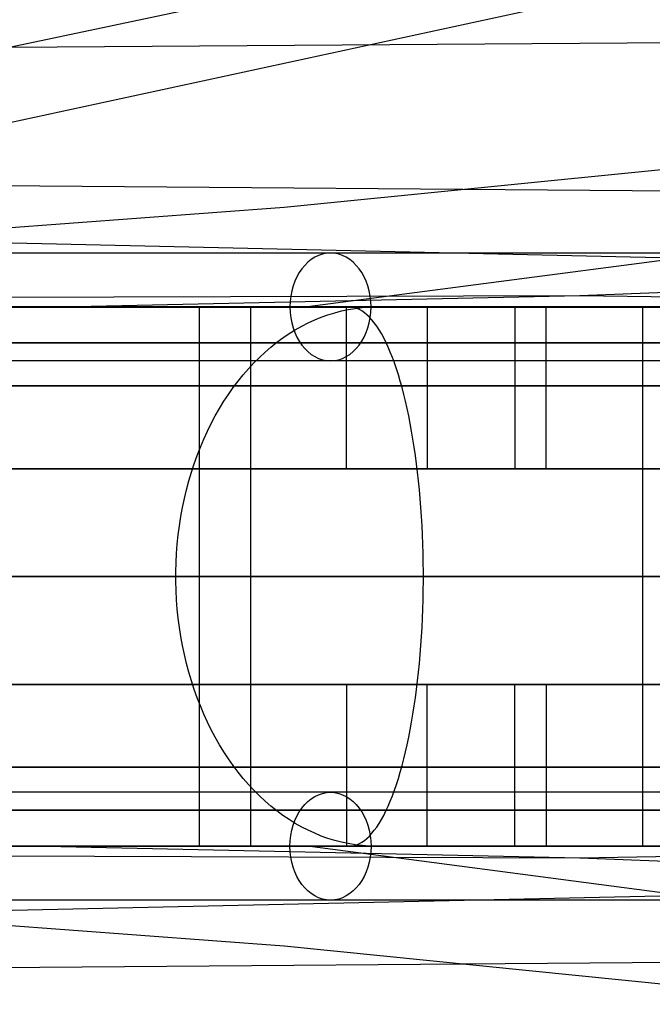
# Model space of a CAD drawing. Extents: x -3378 to 3007, y -425 to 173.
# Tile 144 of 256: x -1665 to -1630, y 50 to 105. Entities that reach past the tile are written whole.
import ezdxf

# ---------------------------------------------------------------- set-up
doc = ezdxf.new("R2010")
doc.units = 0
doc.layers.add('PREDEFINITO', color=7, linetype='CONTINUOUS')

msp = doc.modelspace()

# ---------------------------------------------------------------- linework, layer by layer
at = {"layer": 'PREDEFINITO'}
for p, q in [((-1496.805, 109.009, 1736.282), (-1649.308, 89.004, 1399.878)), ((-1632.301, 106.505, 1559.869), (-1713.337, 89.003, 1384.539)), ((-1665.899, 103.458, 2289.64), (-1654.283, 105.892, 2284.651)), ((-1665.899, 103.458, 2289.64), (-1578.716, 104.071, 2492.788)), ((-1650.596, 94.548, 2521.302), (-1626.565, 96.952, 2511.617)), ((-1712.649, 96.12, 2309.743), (-1538.676, 94.734, 2712.141)), ((-1674.612, 92.759, 2531.204), (-1650.596, 94.548, 2521.302)), ((-1674.612, 92.759, 2531.204), (-1506.6, 89.001, 2909.972)), ((-1634.133, 89.645, 2751.302), (-1586.848, 91.419, 2731.239)), ((-1829.677, 88.999, 2294.478), (-1634.133, 89.645, 2751.302)), ((-1663.897, 88.997, 2764.504), (-1634.133, 89.645, 2751.302)), ((-1634.133, 89.645, 2751.302), (-1594.862, 89.004, 2838.86)), ((-1670.223, 88.998, 2756.574), (-1660.112, 88.997, 2769.144)), ((-1652.802, 89.004, 1398.886), (-1668.462, 89.001, 1394.66)), ((-1663.104, 89.001, 2764.57), (-1655.341, 89.001, 2758.268)), ((-1660.112, 88.997, 2769.144), (-1649.731, 88.996, 2781.493)), ((-1655.341, 89.001, 2758.268), (-1655.341, 59.001, 2758.268)), ((-1637.238, 89.005, 1403.451), (-1652.802, 89.004, 1398.886)), ((-1652.48, 89.001, 1408.371), (-1652.48, 59.001, 1408.371)), ((-1649.729, 89.001, 1398.758), (-1652.48, 89.001, 1408.371)), ((-1649.731, 88.996, 2781.493), (-1639.081, 88.997, 2793.62)), ((-1646.977, 89.001, 1389.143), (-1648.078, 89.001, 1392.989)), ((-1647.786, 88.68, 2802.593), (-1647.408, 88.778, 2802.252)), ((-1647.408, 88.778, 2802.252), (-1647.028, 88.858, 2801.91)), ((-1647.129, 80.001, 2792.692), (-1647.129, 89.001, 2792.692)), ((-1647.028, 88.858, 2801.91), (-1646.646, 88.921, 2801.566)), ((-1646.835, 88.992, 1388.646), (-1646.977, 89.001, 1389.143)), ((-1646.692, 88.965, 1388.149), (-1646.835, 88.992, 1388.646)), ((-1646.55, 88.921, 1387.653), (-1646.692, 88.965, 1388.149)), ((-1646.646, 88.921, 2801.566), (-1646.263, 88.965, 2801.22)), ((-1646.409, 88.858, 1387.158), (-1646.55, 88.921, 1387.653)), ((-1646.268, 88.778, 1386.667), (-1646.409, 88.858, 1387.158)), ((-1646.128, 88.68, 1386.178), (-1646.268, 88.778, 1386.667)), ((-1646.263, 88.965, 2801.22), (-1645.879, 88.992, 2800.874)), ((-1645.879, 88.992, 2800.874), (-1645.494, 89.001, 2800.527)), ((-1645.494, 89.001, 2800.527), (-1642.523, 89.001, 2797.849)), ((-1642.636, 89.001, 2788.715), (-1642.636, 80.001, 2788.715)), ((-1639.081, 88.997, 2793.62), (-1628.17, 88.998, 2805.513)), ((-1638.066, 89.001, 2793.831), (-1630.639, 89.001, 2787.136)), ((-1637.765, 89.001, 1402.291), (-1637.765, 80.001, 1402.291)), ((-1621.774, 89.005, 1408.356), (-1637.238, 89.005, 1403.451)), ((-1636.017, 80.001, 1396.55), (-1636.017, 89.001, 1396.55)), ((-1630.639, 89.001, 2787.136), (-1630.639, 59.001, 2787.136)), ((-1649.265, 88.116, 2803.926), (-1648.9, 88.283, 2803.598)), ((-1648.9, 88.283, 2803.598), (-1648.532, 88.433, 2803.266)), ((-1648.532, 88.433, 2803.266), (-1648.161, 88.565, 2802.931)), ((-1648.161, 88.565, 2802.931), (-1647.786, 88.68, 2802.593)), ((-1645.989, 88.565, 1385.692), (-1646.128, 88.68, 1386.178)), ((-1645.852, 88.433, 1385.211), (-1645.989, 88.565, 1385.692)), ((-1645.715, 88.283, 1384.735), (-1645.852, 88.433, 1385.211)), ((-1645.58, 88.116, 1384.263), (-1645.715, 88.283, 1384.735)), ((-1650.328, 87.516, 2804.885), (-1649.979, 87.732, 2804.57)), ((-1649.979, 87.732, 2804.57), (-1649.624, 87.932, 2804.25)), ((-1649.624, 87.932, 2804.25), (-1649.265, 88.116, 2803.926)), ((-1645.447, 87.932, 1383.798), (-1645.58, 88.116, 1384.263)), ((-1645.316, 87.732, 1383.339), (-1645.447, 87.932, 1383.798)), ((-1645.186, 87.516, 1382.886), (-1645.316, 87.732, 1383.339)), ((-1651.009, 87.034, 2805.499), (-1650.672, 87.283, 2805.195)), ((-1650.672, 87.283, 2805.195), (-1650.328, 87.516, 2804.885)), ((-1645.059, 87.283, 1382.442), (-1645.186, 87.516, 1382.886)), ((-1644.934, 87.034, 1382.005), (-1645.059, 87.283, 1382.442)), ((-1651.664, 86.491, 2806.089), (-1651.34, 86.77, 2805.797)), ((-1651.34, 86.77, 2805.797), (-1651.009, 87.034, 2805.499)), ((-1644.812, 86.77, 1381.577), (-1644.934, 87.034, 1382.005)), ((-1644.692, 86.491, 1381.157), (-1644.812, 86.77, 1381.577)), ((-1652.289, 85.888, 2806.653), (-1651.981, 86.197, 2806.375)), ((-1651.981, 86.197, 2806.375), (-1651.664, 86.491, 2806.089)), ((-1644.574, 86.197, 1380.748), (-1644.692, 86.491, 1381.157)), ((-1644.46, 85.888, 1380.348), (-1644.574, 86.197, 1380.748)), ((-1652.882, 85.229, 2807.187), (-1652.59, 85.565, 2806.924)), ((-1652.59, 85.565, 2806.924), (-1652.289, 85.888, 2806.653)), ((-1644.349, 85.565, 1379.959), (-1644.46, 85.888, 1380.348)), ((-1644.24, 85.229, 1379.581), (-1644.349, 85.565, 1379.959)), ((-1653.166, 84.879, 2807.443), (-1652.882, 85.229, 2807.187)), ((-1644.135, 84.879, 1379.214), (-1644.24, 85.229, 1379.581)), ((-1653.705, 84.14, 2807.929), (-1653.44, 84.516, 2807.69)), ((-1653.44, 84.516, 2807.69), (-1653.166, 84.879, 2807.443)), ((-1644.034, 84.516, 1378.859), (-1644.135, 84.879, 1379.214)), ((-1643.936, 84.14, 1378.516), (-1644.034, 84.516, 1378.859)), ((-1653.96, 83.753, 2808.159), (-1653.705, 84.14, 2807.929)), ((-1643.841, 83.753, 1378.186), (-1643.936, 84.14, 1378.516)), ((-1654.439, 82.943, 2808.591), (-1654.205, 83.353, 2808.38)), ((-1654.205, 83.353, 2808.38), (-1653.96, 83.753, 2808.159)), ((-1643.75, 83.353, 1377.869), (-1643.841, 83.753, 1378.186)), ((-1643.663, 82.943, 1377.565), (-1643.75, 83.353, 1377.869)), ((-1654.663, 82.522, 2808.793), (-1654.439, 82.943, 2808.591)), ((-1643.58, 82.522, 1377.275), (-1643.663, 82.943, 1377.565)), ((-1654.876, 82.091, 2808.985), (-1654.663, 82.522, 2808.793)), ((-1643.502, 82.091, 1377), (-1643.58, 82.522, 1377.275)), ((-1655.268, 81.2, 2809.339), (-1655.078, 81.65, 2809.167)), ((-1655.078, 81.65, 2809.167), (-1654.876, 82.091, 2808.985)), ((-1643.427, 81.65, 1376.738), (-1643.502, 82.091, 1377)), ((-1643.356, 81.2, 1376.492), (-1643.427, 81.65, 1376.738)), ((-1655.447, 80.742, 2809.5), (-1655.268, 81.2, 2809.339)), ((-1643.29, 80.742, 1376.261), (-1643.356, 81.2, 1376.492)), ((-1655.614, 80.275, 2809.65), (-1655.447, 80.742, 2809.5)), ((-1643.228, 80.275, 1376.045), (-1643.29, 80.742, 1376.261)), ((-1655.769, 79.801, 2809.79), (-1655.614, 80.275, 2809.65)), ((-1642.636, 80.001, 2788.715), (-1647.129, 80.001, 2792.692)), ((-1643.171, 79.801, 1375.844), (-1643.228, 80.275, 1376.045)), ((-1637.765, 80.001, 1402.291), (-1636.017, 80.001, 1396.55)), ((-1655.911, 79.32, 2809.918), (-1655.769, 79.801, 2809.79)), ((-1643.118, 79.32, 1375.66), (-1643.171, 79.801, 1375.844)), ((-1656.042, 78.833, 2810.036), (-1655.911, 79.32, 2809.918)), ((-1643.07, 78.833, 1375.491), (-1643.118, 79.32, 1375.66)), ((-1656.264, 77.842, 2810.236), (-1656.159, 78.34, 2810.142)), ((-1656.159, 78.34, 2810.142), (-1656.042, 78.833, 2810.036)), ((-1643.026, 78.34, 1375.339), (-1643.07, 78.833, 1375.491)), ((-1642.987, 77.842, 1375.203), (-1643.026, 78.34, 1375.339)), ((-1656.356, 77.339, 2810.319), (-1656.264, 77.842, 2810.236)), ((-1642.953, 77.339, 1375.084), (-1642.987, 77.842, 1375.203)), ((-1656.435, 76.832, 2810.39), (-1656.356, 77.339, 2810.319)), ((-1642.924, 76.832, 1374.982), (-1642.953, 77.339, 1375.084)), ((-1656.501, 76.322, 2810.45), (-1656.435, 76.832, 2810.39)), ((-1642.9, 76.322, 1374.896), (-1642.924, 76.832, 1374.982)), ((-1656.554, 75.809, 2810.498), (-1656.501, 76.322, 2810.45)), ((-1642.88, 75.809, 1374.828), (-1642.9, 76.322, 1374.896)), ((-1656.594, 75.294, 2810.533), (-1656.554, 75.809, 2810.498)), ((-1642.865, 75.294, 1374.776), (-1642.88, 75.809, 1374.828)), ((-1656.621, 74.777, 2810.557), (-1656.594, 75.294, 2810.533)), ((-1642.855, 74.777, 1374.742), (-1642.865, 75.294, 1374.776)), ((-1656.634, 74.26, 2810.569), (-1656.621, 74.777, 2810.557)), ((-1642.85, 74.26, 1374.725), (-1642.855, 74.777, 1374.742)), ((-1656.634, 73.742, 2810.569), (-1656.634, 74.26, 2810.569)), ((-1642.85, 73.742, 1374.725), (-1642.85, 74.26, 1374.725)), ((-1656.621, 73.225, 2810.557), (-1656.634, 73.742, 2810.569)), ((-1642.855, 73.225, 1374.742), (-1642.85, 73.742, 1374.725)), ((-1656.594, 72.708, 2810.533), (-1656.621, 73.225, 2810.557)), ((-1642.865, 72.708, 1374.776), (-1642.855, 73.225, 1374.742)), ((-1656.554, 72.193, 2810.498), (-1656.594, 72.708, 2810.533)), ((-1642.88, 72.193, 1374.828), (-1642.865, 72.708, 1374.776)), ((-1656.501, 71.68, 2810.45), (-1656.554, 72.193, 2810.498)), ((-1642.9, 71.68, 1374.896), (-1642.88, 72.193, 1374.828)), ((-1656.435, 71.17, 2810.39), (-1656.501, 71.68, 2810.45)), ((-1642.924, 71.17, 1374.982), (-1642.9, 71.68, 1374.896)), ((-1656.356, 70.663, 2810.319), (-1656.435, 71.17, 2810.39)), ((-1656.264, 70.16, 2810.236), (-1656.356, 70.663, 2810.319)), ((-1642.987, 70.16, 1375.203), (-1642.953, 70.663, 1375.084)), ((-1642.953, 70.663, 1375.084), (-1642.924, 71.17, 1374.982)), ((-1656.159, 69.662, 2810.142), (-1656.264, 70.16, 2810.236)), ((-1643.026, 69.662, 1375.339), (-1642.987, 70.16, 1375.203)), ((-1656.042, 69.169, 2810.036), (-1656.159, 69.662, 2810.142)), ((-1643.07, 69.169, 1375.491), (-1643.026, 69.662, 1375.339)), ((-1655.911, 68.682, 2809.918), (-1656.042, 69.169, 2810.036)), ((-1643.118, 68.682, 1375.66), (-1643.07, 69.169, 1375.491)), ((-1655.769, 68.201, 2809.79), (-1655.911, 68.682, 2809.918)), ((-1643.171, 68.201, 1375.844), (-1643.118, 68.682, 1375.66)), ((-1655.614, 67.727, 2809.65), (-1655.769, 68.201, 2809.79)), ((-1642.636, 68.001, 2788.715), (-1647.129, 68.001, 2792.692)), ((-1647.129, 68.001, 2792.692), (-1647.129, 59.001, 2792.692)), ((-1643.228, 67.727, 1376.045), (-1643.171, 68.201, 1375.844)), ((-1642.636, 59.001, 2788.715), (-1642.636, 68.001, 2788.715)), ((-1637.765, 68.001, 1402.291), (-1636.017, 68.001, 1396.55)), ((-1637.765, 59.001, 1402.291), (-1637.765, 68.001, 1402.291)), ((-1636.017, 68.001, 1396.55), (-1636.017, 59.001, 1396.55)), ((-1655.447, 67.26, 2809.5), (-1655.614, 67.727, 2809.65)), ((-1643.29, 67.26, 1376.261), (-1643.228, 67.727, 1376.045)), ((-1655.268, 66.802, 2809.339), (-1655.447, 67.26, 2809.5)), ((-1643.356, 66.802, 1376.492), (-1643.29, 67.26, 1376.261)), ((-1655.078, 66.352, 2809.167), (-1655.268, 66.802, 2809.339)), ((-1654.876, 65.911, 2808.985), (-1655.078, 66.352, 2809.167)), ((-1643.502, 65.911, 1377), (-1643.427, 66.352, 1376.738)), ((-1643.427, 66.352, 1376.738), (-1643.356, 66.802, 1376.492)), ((-1654.663, 65.48, 2808.793), (-1654.876, 65.911, 2808.985)), ((-1643.58, 65.48, 1377.275), (-1643.502, 65.911, 1377)), ((-1654.439, 65.059, 2808.591), (-1654.663, 65.48, 2808.793)), ((-1643.663, 65.059, 1377.565), (-1643.58, 65.48, 1377.275)), ((-1654.205, 64.649, 2808.38), (-1654.439, 65.059, 2808.591)), ((-1653.96, 64.249, 2808.159), (-1654.205, 64.649, 2808.38)), ((-1643.841, 64.249, 1378.186), (-1643.75, 64.649, 1377.869)), ((-1643.75, 64.649, 1377.869), (-1643.663, 65.059, 1377.565)), ((-1653.705, 63.862, 2807.929), (-1653.96, 64.249, 2808.159)), ((-1643.936, 63.862, 1378.516), (-1643.841, 64.249, 1378.186)), ((-1653.44, 63.486, 2807.69), (-1653.705, 63.862, 2807.929)), ((-1644.034, 63.486, 1378.859), (-1643.936, 63.862, 1378.516)), ((-1653.166, 63.123, 2807.443), (-1653.44, 63.486, 2807.69)), ((-1652.882, 62.773, 2807.187), (-1653.166, 63.123, 2807.443)), ((-1644.24, 62.773, 1379.581), (-1644.135, 63.123, 1379.214)), ((-1644.135, 63.123, 1379.214), (-1644.034, 63.486, 1378.859)), ((-1652.59, 62.437, 2806.924), (-1652.882, 62.773, 2807.187)), ((-1644.349, 62.437, 1379.959), (-1644.24, 62.773, 1379.581)), ((-1652.289, 62.114, 2806.653), (-1652.59, 62.437, 2806.924)), ((-1651.981, 61.805, 2806.375), (-1652.289, 62.114, 2806.653)), ((-1644.574, 61.805, 1380.748), (-1644.46, 62.114, 1380.348)), ((-1644.46, 62.114, 1380.348), (-1644.349, 62.437, 1379.959)), ((-1651.664, 61.511, 2806.089), (-1651.981, 61.805, 2806.375)), ((-1651.34, 61.232, 2805.797), (-1651.664, 61.511, 2806.089)), ((-1644.812, 61.232, 1381.577), (-1644.692, 61.511, 1381.157)), ((-1644.692, 61.511, 1381.157), (-1644.574, 61.805, 1380.748)), ((-1651.009, 60.968, 2805.499), (-1651.34, 61.232, 2805.797)), ((-1650.672, 60.719, 2805.195), (-1651.009, 60.968, 2805.499)), ((-1645.059, 60.719, 1382.442), (-1644.934, 60.968, 1382.005)), ((-1644.934, 60.968, 1382.005), (-1644.812, 61.232, 1381.577)), ((-1650.328, 60.486, 2804.885), (-1650.672, 60.719, 2805.195)), ((-1649.979, 60.27, 2804.57), (-1650.328, 60.486, 2804.885)), ((-1649.624, 60.07, 2804.25), (-1649.979, 60.27, 2804.57)), ((-1645.447, 60.07, 1383.798), (-1645.316, 60.27, 1383.339)), ((-1645.316, 60.27, 1383.339), (-1645.186, 60.486, 1382.886)), ((-1645.186, 60.486, 1382.886), (-1645.059, 60.719, 1382.442)), ((-1649.265, 59.886, 2803.926), (-1649.624, 60.07, 2804.25)), ((-1648.9, 59.719, 2803.598), (-1649.265, 59.886, 2803.926)), ((-1648.532, 59.569, 2803.266), (-1648.9, 59.719, 2803.598)), ((-1645.852, 59.569, 1385.211), (-1645.715, 59.719, 1384.735)), ((-1645.715, 59.719, 1384.735), (-1645.58, 59.886, 1384.263)), ((-1645.58, 59.886, 1384.263), (-1645.447, 60.07, 1383.798)), ((-1648.161, 59.437, 2802.931), (-1648.532, 59.569, 2803.266)), ((-1647.786, 59.322, 2802.593), (-1648.161, 59.437, 2802.931)), ((-1647.408, 59.224, 2802.252), (-1647.786, 59.322, 2802.593)), ((-1647.028, 59.144, 2801.91), (-1647.408, 59.224, 2802.252)), ((-1646.409, 59.144, 1387.158), (-1646.268, 59.224, 1386.667)), ((-1646.268, 59.224, 1386.667), (-1646.128, 59.322, 1386.178)), ((-1646.128, 59.322, 1386.178), (-1645.989, 59.437, 1385.692)), ((-1645.989, 59.437, 1385.692), (-1645.852, 59.569, 1385.211)), ((-1829.677, 59.003, 2294.478), (-1634.133, 58.357, 2751.302)), ((-1674.612, 55.243, 2531.204), (-1506.6, 59.002, 2909.972)), ((-1670.223, 59.004, 2756.574), (-1660.112, 59.005, 2769.144)), ((-1652.802, 58.999, 1398.886), (-1668.462, 59.001, 1394.66)), ((-1663.896, 59.005, 2764.504), (-1634.133, 58.357, 2751.302)), ((-1655.341, 59.001, 2758.268), (-1663.104, 59.001, 2764.57)), ((-1660.112, 59.005, 2769.144), (-1649.731, 59.006, 2781.493)), ((-1637.238, 58.997, 1403.451), (-1652.802, 58.999, 1398.886)), ((-1652.48, 59.001, 1408.371), (-1649.729, 59.001, 1398.758)), ((-1649.731, 59.006, 2781.493), (-1639.081, 59.005, 2793.62)), ((-1496.805, 38.994, 1736.282), (-1649.308, 58.998, 1399.878)), ((-1648.078, 59.001, 1392.989), (-1646.977, 59.001, 1389.143)), ((-1646.646, 59.081, 2801.566), (-1647.028, 59.144, 2801.91)), ((-1646.977, 59.001, 1389.143), (-1646.835, 59.01, 1388.646)), ((-1646.835, 59.01, 1388.646), (-1646.692, 59.037, 1388.149)), ((-1646.692, 59.037, 1388.149), (-1646.55, 59.081, 1387.653)), ((-1646.263, 59.037, 2801.22), (-1646.646, 59.081, 2801.566)), ((-1646.55, 59.081, 1387.653), (-1646.409, 59.144, 1387.158)), ((-1645.879, 59.01, 2800.874), (-1646.263, 59.037, 2801.22)), ((-1645.494, 59.001, 2800.527), (-1645.879, 59.01, 2800.874)), ((-1642.523, 59.001, 2797.849), (-1645.494, 59.001, 2800.527)), ((-1639.081, 59.005, 2793.62), (-1628.17, 59.004, 2805.513)), ((-1630.639, 59.001, 2787.136), (-1638.066, 59.001, 2793.831)), ((-1621.774, 58.998, 1408.356), (-1637.238, 58.997, 1403.451)), ((-1634.133, 58.357, 2751.302), (-1594.862, 58.998, 2838.86)), ((-1634.133, 58.357, 2751.302), (-1586.848, 56.583, 2731.239)), ((-1674.612, 55.243, 2531.204), (-1650.596, 53.455, 2521.302)), ((-1712.649, 51.882, 2309.743), (-1538.676, 53.269, 2712.141)), ((-1650.596, 53.455, 2521.302), (-1626.564, 51.05, 2511.617))]:
    msp.add_line(p, q, dxfattribs=at)
at = {"layer": 'PREDEFINITO', "extrusion": (-0.657936, -2.58004e-07, -0.753073)}
msp.add_circle((-89.002, 3075.496, -1015.379), 3, dxfattribs=at)
at = {"layer": 'PREDEFINITO', "extrusion": (0.657936, 2.58005e-07, 0.753073)}
msp.add_circle((59.002, 3075.496, 1015.379), 3, dxfattribs=at)
at = {"layer": 'PREDEFINITO', "extrusion": (3.92142e-07, -1, 1.16042e-15)}
msp.add_arc((-1084.721, 2296, -92.002), 747.999, 91.923078, 180.000014, dxfattribs=at)
at = {"layer": 'PREDEFINITO', "extrusion": (-3.92142e-07, 1, -1.22486e-15)}
msp.add_arc((1854.72, 2116, 92.002), 747.999, 179.999975, 268.076932, dxfattribs=at)
at = {"layer": 'PREDEFINITO', "extrusion": (7.44517e-15, -1, -5.40148e-16)}
msp.add_arc((-1854.721, 2115, -89.001), 755, 271.138407, 359.999998, dxfattribs=at)
at = {"layer": 'PREDEFINITO', "extrusion": (6.85319e-15, -1, 8.30879e-16)}
msp.add_arc((-1084.72, 2295, -89.001), 755, 91.138411, 179.999994, dxfattribs=at)
at = {"layer": 'PREDEFINITO', "extrusion": (6.73398e-15, -1, 7.02882e-16)}
msp.add_arc((-1854.721, 2115, -89.001), 751, 271.449718, 359.999998, dxfattribs=at)
at = {"layer": 'PREDEFINITO', "extrusion": (6.98072e-15, -1, 7.65164e-16)}
msp.add_arc((-1084.721, 2295, -89.001), 751, 91.449717, 179.999999, dxfattribs=at)
at = {"layer": 'PREDEFINITO', "extrusion": (3.92142e-07, -1, 1.50829e-15)}
msp.add_arc((-1084.721, 2296, -89.002), 750.999, 91.923078, 180.000014, dxfattribs=at)
at = {"layer": 'PREDEFINITO', "extrusion": (3.92142e-07, -1, 5.15596e-17)}
msp.add_arc((-1084.721, 2296, -89.002), 744.999, 91.923078, 180.000014, dxfattribs=at)
at = {"layer": 'PREDEFINITO', "extrusion": (-3.92142e-07, 1, -5.6789e-16)}
msp.add_arc((1854.72, 2116, 89.002), 744.999, 179.999975, 268.076932, dxfattribs=at)
at = {"layer": 'PREDEFINITO', "extrusion": (-7.62587e-15, 1, -5.65548e-16)}
msp.add_arc((1854.721, 2115, 89.001), 744.999, 180.000002, 268.076906, dxfattribs=at)
at = {"layer": 'PREDEFINITO', "extrusion": (-7.11299e-15, 1, 1.59984e-16)}
msp.add_arc((1084.721, 2295, 89.001), 744.999, 360, 88.076908, dxfattribs=at)
at = {"layer": 'PREDEFINITO', "extrusion": (-3.92142e-07, 1, 3.24292e-16)}
msp.add_arc((1854.72, 2116, 89.002), 750.999, 179.999975, 268.076932, dxfattribs=at)
at = {"layer": 'PREDEFINITO', "extrusion": (6.30118e-15, -1, 9.79745e-16)}
msp.add_arc((-1854.72, 2115, -89.001), 735, 272.729396, 0.000003, dxfattribs=at)
at = {"layer": 'PREDEFINITO', "extrusion": (7.70016e-15, -1, -3.92844e-16)}
msp.add_arc((-1084.721, 2295, -89.001), 735, 92.729402, 179.999996, dxfattribs=at)
at = {"layer": 'PREDEFINITO', "extrusion": (7.52844e-15, -1, -6.77441e-16)}
msp.add_arc((-1854.721, 2115, -87.001), 751, 271.449718, 359.999998, dxfattribs=at)
at = {"layer": 'PREDEFINITO', "extrusion": (6.95593e-15, -1, -1.1924e-16)}
msp.add_arc((-1084.721, 2295, -87.001), 751, 91.449718, 179.999999, dxfattribs=at)
at = {"layer": 'PREDEFINITO', "extrusion": (7.34002e-15, -1, -6.08548e-16)}
msp.add_arc((-1854.721, 2115, -87.001), 744.999, 271.923096, 359.999997, dxfattribs=at)
at = {"layer": 'PREDEFINITO', "extrusion": (7.84246e-15, -1, -6.74519e-16)}
msp.add_arc((-1084.721, 2295, -87.001), 744.999, 91.923094, 180, dxfattribs=at)
at = {"layer": 'PREDEFINITO', "extrusion": (3.92142e-07, -1, 1.8326e-15)}
msp.add_arc((-1084.721, 2296, -86.002), 747.999, 91.923078, 180.000014, dxfattribs=at)
at = {"layer": 'PREDEFINITO', "extrusion": (-3.92142e-07, 1, -5.20197e-16)}
msp.add_arc((1854.72, 2116, 86.002), 747.999, 179.999975, 268.076932, dxfattribs=at)
at = {"layer": 'PREDEFINITO', "extrusion": (7.56113e-15, -1, 9.24987e-17)}
msp.add_arc((-1854.721, 2115, -84.608), 765.607, 270.328796, 359.999998, dxfattribs=at)
at = {"layer": 'PREDEFINITO', "extrusion": (8.1482e-15, -1, 1.39893e-16)}
msp.add_arc((-1084.72, 2295, -84.608), 765.607, 90.328797, 179.999997, dxfattribs=at)
at = {"layer": 'PREDEFINITO', "extrusion": (7.77523e-15, -1, -6.15207e-16)}
msp.add_arc((-1854.721, 2115, -80.001), 751, 271.449718, 359.999998, dxfattribs=at)
at = {"layer": 'PREDEFINITO', "extrusion": (7.53666e-15, -1, -3.82597e-16)}
msp.add_arc((-1084.721, 2295, -80.001), 751, 91.449718, 179.999999, dxfattribs=at)
at = {"layer": 'PREDEFINITO', "extrusion": (8.02264e-15, -1, -1.09969e-15)}
msp.add_arc((-1854.721, 2115, -80.001), 748, 271.685444, 359.999998, dxfattribs=at)
at = {"layer": 'PREDEFINITO', "extrusion": (7.4759e-15, -1, -3.5973e-16)}
msp.add_arc((-1084.721, 2295, -80.001), 748, 91.685443, 179.999999, dxfattribs=at)
at = {"layer": 'PREDEFINITO', "extrusion": (7.10049e-15, -1, -7.58643e-16)}
msp.add_arc((-1854.721, 2115, -80.001), 744.999, 271.923096, 359.999997, dxfattribs=at)
at = {"layer": 'PREDEFINITO', "extrusion": (6.38133e-15, -1, 5.47516e-16)}
msp.add_arc((-1084.721, 2295, -80.001), 744.999, 91.923094, 180, dxfattribs=at)
at = {"layer": 'PREDEFINITO', "extrusion": (7.79029e-15, -1, -4.08028e-16)}
msp.add_arc((-1854.721, 2115, -74.001), 770, 270, 0, dxfattribs=at)
at = {"layer": 'PREDEFINITO', "extrusion": (6.48419e-15, -1, 6.02781e-16)}
msp.add_arc((-1084.721, 2295, -74.001), 770, 90, 180, dxfattribs=at)
at = {"layer": 'PREDEFINITO', "extrusion": (7.10796e-15, -1, 1.52435e-16)}
msp.add_arc((-1854.72, 2115, -74.001), 735, 272.729396, 0.000003, dxfattribs=at)
at = {"layer": 'PREDEFINITO', "extrusion": (7.78484e-15, -1, -2.026e-16)}
msp.add_arc((-1084.721, 2295, -74.001), 735, 92.729402, 179.999996, dxfattribs=at)
at = {"layer": 'PREDEFINITO', "extrusion": (6.66974e-15, -1, 1.59796e-16)}
msp.add_arc((-1854.721, 2115, -68.001), 751, 271.449718, 359.999998, dxfattribs=at)
at = {"layer": 'PREDEFINITO', "extrusion": (5.90642e-15, -1, 9.04049e-16)}
msp.add_arc((-1084.721, 2295, -68.001), 751, 91.449718, 179.999999, dxfattribs=at)
at = {"layer": 'PREDEFINITO', "extrusion": (6.41185e-15, -1, 4.26386e-16)}
msp.add_arc((-1854.721, 2115, -68.001), 748, 271.685444, 359.999998, dxfattribs=at)
at = {"layer": 'PREDEFINITO', "extrusion": (6.59303e-15, -1, 5.1655e-16)}
msp.add_arc((-1084.721, 2295, -68.001), 748, 91.685443, 179.999999, dxfattribs=at)
at = {"layer": 'PREDEFINITO', "extrusion": (7.46701e-15, -1, 1.08429e-16)}
msp.add_arc((-1854.721, 2115, -68.001), 744.999, 271.923096, 359.999997, dxfattribs=at)
at = {"layer": 'PREDEFINITO', "extrusion": (7.60703e-15, -1, -3.3234e-16)}
msp.add_arc((-1084.721, 2295, -68.001), 744.999, 91.923094, 180, dxfattribs=at)
at = {"layer": 'PREDEFINITO', "extrusion": (8.21968e-15, -1, -1.10057e-15)}
msp.add_arc((-1854.721, 2115, -63.394), 765.607, 270.328796, 359.999998, dxfattribs=at)
at = {"layer": 'PREDEFINITO', "extrusion": (6.51801e-15, -1, 9.4403e-16)}
msp.add_arc((-1084.72, 2295, -63.394), 765.607, 90.328797, 179.999997, dxfattribs=at)
at = {"layer": 'PREDEFINITO', "extrusion": (3.92142e-07, -1, 7.84604e-16)}
msp.add_arc((-1084.721, 2296, -62.002), 747.999, 91.923078, 180.000014, dxfattribs=at)
at = {"layer": 'PREDEFINITO', "extrusion": (-3.92142e-07, 1, -6.99106e-16)}
msp.add_arc((1854.72, 2116, 62.002), 747.999, 179.999975, 268.076932, dxfattribs=at)
at = {"layer": 'PREDEFINITO', "extrusion": (6.89042e-15, -1, 2.19103e-16)}
msp.add_arc((-1854.721, 2115, -61.001), 751, 271.449718, 359.999998, dxfattribs=at)
at = {"layer": 'PREDEFINITO', "extrusion": (6.731e-15, -1, 2.7043e-16)}
msp.add_arc((-1084.721, 2295, -61.001), 751, 91.449718, 179.999999, dxfattribs=at)
at = {"layer": 'PREDEFINITO', "extrusion": (6.78964e-15, -1, 6.68009e-17)}
msp.add_arc((-1854.721, 2115, -61.001), 744.999, 271.923096, 359.999997, dxfattribs=at)
at = {"layer": 'PREDEFINITO', "extrusion": (7.47023e-15, -1, -1.80977e-16)}
msp.add_arc((-1084.721, 2295, -61.001), 744.999, 91.923094, 180, dxfattribs=at)
at = {"layer": 'PREDEFINITO', "extrusion": (7.57225e-15, -1, -3.63504e-16)}
msp.add_arc((-1854.721, 2115, -59.001), 755, 271.138407, 359.999998, dxfattribs=at)
at = {"layer": 'PREDEFINITO', "extrusion": (7.36534e-15, -1, -2.92448e-16)}
msp.add_arc((-1084.72, 2295, -59.001), 755, 91.138411, 179.999994, dxfattribs=at)
at = {"layer": 'PREDEFINITO', "extrusion": (7.47341e-15, -1, -1.8072e-17)}
msp.add_arc((-1854.721, 2115, -59.001), 751, 271.449718, 359.999998, dxfattribs=at)
at = {"layer": 'PREDEFINITO', "extrusion": (7.33851e-15, -1, 4.16315e-16)}
msp.add_arc((-1084.721, 2295, -59.001), 751, 91.449717, 179.999999, dxfattribs=at)
at = {"layer": 'PREDEFINITO', "extrusion": (3.92142e-07, -1, 1.47768e-15)}
msp.add_arc((-1084.721, 2296, -59.002), 750.999, 91.923078, 180.000014, dxfattribs=at)
at = {"layer": 'PREDEFINITO', "extrusion": (-3.92142e-07, 1, 9.57753e-16)}
msp.add_arc((1854.72, 2116, 59.002), 744.999, 179.999975, 268.076932, dxfattribs=at)
at = {"layer": 'PREDEFINITO', "extrusion": (3.92142e-07, -1, 8.69703e-16)}
msp.add_arc((-1084.721, 2296, -59.002), 744.999, 91.923078, 180.000014, dxfattribs=at)
at = {"layer": 'PREDEFINITO', "extrusion": (-6.66219e-15, 1, -8.86679e-16)}
msp.add_arc((1854.721, 2115, 59.001), 744.999, 180.000002, 268.076906, dxfattribs=at)
at = {"layer": 'PREDEFINITO', "extrusion": (-8.05229e-15, 1, 4.57529e-16)}
msp.add_arc((1084.721, 2295, 59.001), 744.999, 360, 88.076908, dxfattribs=at)
at = {"layer": 'PREDEFINITO', "extrusion": (-3.92142e-07, 1, -6.04289e-16)}
msp.add_arc((1854.72, 2116, 59.002), 750.999, 179.999975, 268.076932, dxfattribs=at)
at = {"layer": 'PREDEFINITO', "extrusion": (7.3566e-15, -1, 1.08936e-16)}
msp.add_arc((-1854.72, 2115, -59.001), 735, 272.729396, 0.000003, dxfattribs=at)
at = {"layer": 'PREDEFINITO', "extrusion": (7.72548e-15, -1, -4.16992e-16)}
msp.add_arc((-1084.721, 2295, -59.001), 735, 92.729402, 179.999996, dxfattribs=at)
at = {"layer": 'PREDEFINITO', "extrusion": (3.92142e-07, -1, 8.46069e-16)}
msp.add_arc((-1084.721, 2296, -56.002), 747.999, 91.923078, 180.000014, dxfattribs=at)
at = {"layer": 'PREDEFINITO', "extrusion": (-3.92142e-07, 1, -5.67174e-16)}
msp.add_arc((1854.72, 2116, 56.002), 747.999, 179.999975, 268.076932, dxfattribs=at)

doc.saveas('drawing.dxf')
